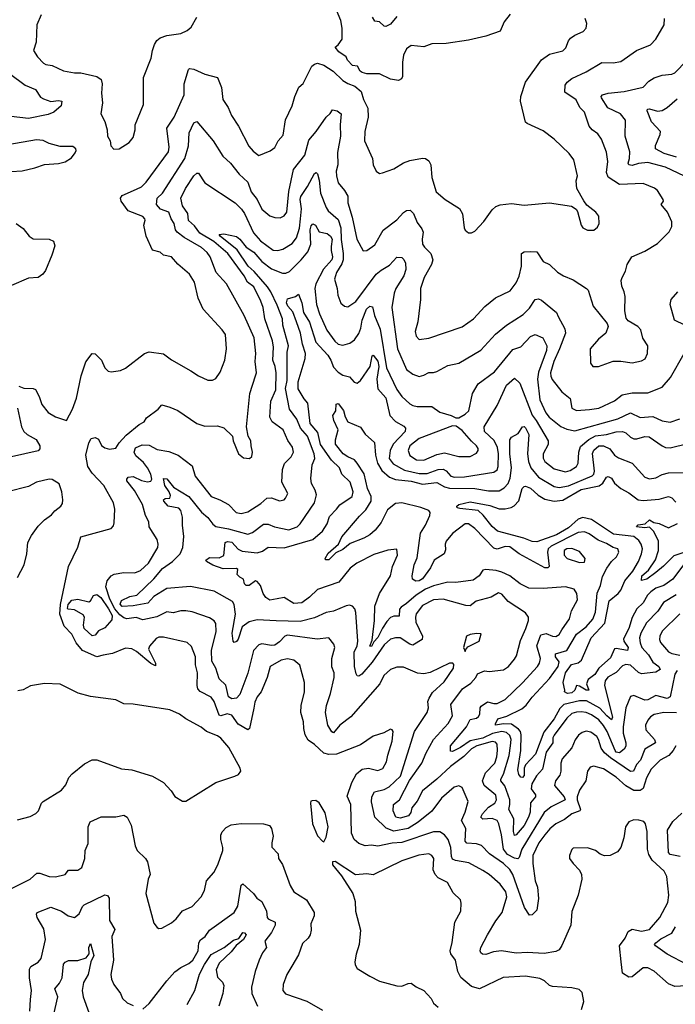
# Model space of a CAD drawing. Extents: x 1443846 to 1577407, y 839182 to 927291.
# Tile 40 of 256: x 1480310 to 1484437, y 850797 to 856998. Entities that reach past the tile are written whole.
import ezdxf

# ---------------------------------------------------------------- set-up
doc = ezdxf.new("R2010")
doc.units = 0

msp = doc.modelspace()

# ---------------------------------------------------------------- linework, layer by layer
at = {"layer": '0CON20XD'}
for points in [[(1483397.2, 857032.8), (1483359.4, 856985), (1483333.8, 856925), (1483245, 856894.4), (1483135, 856870), (1482995, 856848), (1482905, 856847.1), (1482855, 856827.8), (1482775, 856835.8), (1482745.5, 856814.5), (1482725.8, 856775), (1482719.1, 856730.9), (1482718.7, 856641.3), (1482713.8, 856625), (1482695, 856615.6), (1482643.4, 856623.4), (1482575, 856657.1), (1482495, 856658), (1482466, 856666), (1482452.5, 856675), (1482436.7, 856705), (1482405, 856710), (1482374.1, 856744.1), (1482366, 856765), (1482318.8, 856795), (1482296.7, 856825), (1482315, 856838.8), (1482339.2, 856875), (1482340, 856945), (1482332.3, 856992.3), (1482276.5, 857125)], [(1480305, 854690), (1480335, 854678), (1480395, 854676.5), (1480409.1, 854669.1), (1480433.3, 854625), (1480450, 854575), (1480488.8, 854525), (1480535, 854496.2), (1480605, 854473.3), (1480641.4, 854545), (1480667.9, 854615), (1480696.5, 854755), (1480726.8, 854843.2), (1480765, 854896.2), (1480785, 854893.3), (1480823.8, 854855), (1480846.2, 854805), (1480867.5, 854785), (1480885, 854780), (1480945, 854788.8), (1480975.7, 854804.3), (1481095, 854895.8), (1481125, 854905.7), (1481215, 854893.1), (1481265, 854855.7), (1481387.7, 854787.7), (1481436.2, 854755), (1481495, 854727.5), (1481522.7, 854727.3), (1481545, 854738.8), (1481572.4, 854777.6), (1481600.5, 854855), (1481610.9, 854925), (1481604.4, 855015), (1481585.3, 855045.3), (1481464.5, 855174.5), (1481434.2, 855244.2), (1481410, 855345), (1481378.9, 855395), (1481305, 855458.1), (1481264.5, 855504.5), (1481215, 855515.6), (1481193.1, 855533.1), (1481146.7, 855546.7), (1481105.5, 855635), (1481091.4, 855705), (1481100.6, 855735), (1481098.2, 855745), (1481085, 855757.9), (1480993.5, 855793.5), (1480948, 855855), (1480945.4, 855875), (1480955, 855890), (1481045, 855930.8), (1481077.3, 855945), (1481106, 855974), (1481246, 856165), (1481251.6, 856195), (1481236.8, 856315), (1481281.6, 856385), (1481346, 856525), (1481346.2, 856595), (1481372.5, 856685), (1481379.5, 856690.5), (1481405, 856686.9), (1481475, 856654.4), (1481555, 856634), (1481581.1, 856571.1), (1481589.4, 856495), (1481622.9, 856445), (1481643.3, 856395), (1481687.6, 856327.6), (1481752, 856202), (1481779.4, 856169.4), (1481815, 856142), (1481886.9, 856173.1), (1481915, 856193.1), (1481937.5, 856235), (1481968.5, 856271.5), (1481982.5, 856367.5), (1482025.4, 856455), (1482041.5, 856515), (1482066.2, 856573.8), (1482094.4, 856595.6), (1482148.1, 856705), (1482165, 856718.5), (1482185, 856724.5), (1482225, 856710.9), (1482284, 856675), (1482345, 856614.3), (1482375, 856595.8), (1482420.2, 856580.2), (1482458.6, 856545), (1482474.4, 856495), (1482501.8, 856441.8), (1482503.5, 856385), (1482481.8, 856295), (1482481.1, 856235), (1482530.6, 856125), (1482534.4, 856085), (1482553.8, 856045), (1482575, 856030), (1482593.6, 856033.6), (1482665, 856058), (1482725, 856096), (1482765, 856110.8), (1482845, 856126), (1482865, 856123.3), (1482885, 856110), (1482898, 856085), (1482904.4, 856005), (1482931.2, 855915), (1482988.8, 855865), (1483079.3, 855809.3), (1483097.1, 855775), (1483108.3, 855688.3), (1483115, 855672.5), (1483135, 855656.7), (1483155, 855656.7), (1483175, 855666.7), (1483232, 855728), (1483285, 855800.8), (1483308.3, 855821.7), (1483335, 855833.1), (1483405, 855840.8), (1483485, 855829.2), (1483645, 855844.4), (1483783.9, 855823.9), (1483812.5, 855805), (1483820.7, 855790.7), (1483843.8, 855705), (1483855, 855687.5), (1483885, 855673.3), (1483925, 855673.3), (1483948.3, 855691.7), (1483957.5, 855715), (1483955, 855760), (1483936.7, 855785), (1483880.5, 855830.5), (1483861.7, 855858.3), (1483818, 855935), (1483812.3, 855982.3), (1483821.4, 856015), (1483799.2, 856115), (1483768.8, 856155), (1483675.5, 856245.5), (1483605, 856299.2), (1483505, 856344.2), (1483495, 856353.8), (1483463.1, 856485), (1483464.4, 856515), (1483494.4, 856605), (1483594.7, 856745.3), (1483645, 856780), (1483728.9, 856801.1), (1483748.8, 856821.2), (1483765.4, 856864.6), (1483778.3, 856881.7), (1483805, 856900.8), (1483856.3, 856923.7), (1483875.8, 856945), (1483880, 856975), (1483869.2, 857005)], [(1480445, 857029.2), (1480418.2, 856965), (1480414.4, 856855.6), (1480396.2, 856805), (1480421.2, 856765), (1480458.8, 856725), (1480475, 856716), (1480515, 856710), (1480585.9, 856675.9), (1480655, 856664), (1480695, 856664.3), (1480795, 856640), (1480822.3, 856622.3), (1480829.2, 856595), (1480824.2, 856535), (1480830, 856475), (1480820, 856405), (1480846, 856356), (1480860, 856305), (1480861.9, 856265), (1480878.6, 856235), (1480884.2, 856204.2), (1480902.3, 856182.3)], [(1483794.3, 851684.3), (1483835, 851642.5), (1483846.2, 851615), (1483848.8, 851585), (1483825.6, 851485), (1483785, 851382.5), (1483778.9, 851295), (1483722.6, 851167.4), (1483705, 851140), (1483685, 851129.5), (1483611.9, 851118.1), (1483505, 851124), (1483435, 851119.4), (1483343.5, 851133.5), (1483292.6, 851127.4), (1483245, 851110.9), (1483223.8, 851113.8), (1483212.3, 851122.3), (1483207.8, 851135), (1483212.1, 851155), (1483254.4, 851235.6), (1483306.4, 851323.6), (1483347.9, 851375), (1483375.9, 851475), (1483370, 851505), (1483334.5, 851555), (1483265, 851615.5), (1483225, 851641.1), (1483138.2, 851688.2), (1483052.7, 851702.7), (1483035, 851711.8), (1483027.9, 851727.9), (1483024.7, 851785), (1483006.9, 851835), (1482985, 851865.6), (1482955, 851883.3), (1482915, 851883.8), (1482715, 851815.6), (1482655, 851811.6), (1482565, 851794), (1482525, 851799.6), (1482485, 851795.7), (1482445, 851810.6), (1482414.4, 851835), (1482398.8, 851875), (1482394.4, 852055), (1482371.4, 852108.6), (1482401.6, 852195), (1482430.2, 852249.8), (1482465, 852278.7), (1482505, 852285.3), (1482565, 852270.4), (1482595, 852282.7), (1482619.2, 852325), (1482626.5, 852366.5), (1482655.5, 852455.5), (1482660.8, 852515), (1482655, 852526.2), (1482645, 852530), (1482603, 852507), (1482535, 852486.9), (1482455, 852430.9), (1482305, 852372.7), (1482255, 852370), (1482225, 852380), (1482165, 852434.5), (1482125, 852460.8), (1482107.9, 852495), (1482098.2, 852535), (1482096.6, 852576.6), (1482079.5, 852635), (1482081.7, 852678.3), (1482102.2, 852765), (1482102.9, 852825), (1482074.2, 852934.2), (1482035, 852965.6), (1481995, 852973.1), (1481955, 852965.6), (1481885.7, 852925), (1481868.5, 852855), (1481829.2, 852765), (1481805.7, 852734.2), (1481789.9, 852700.1), (1481783.1, 852663.1), (1481756.4, 852535), (1481745, 852525.6), (1481685, 852562), (1481645, 852617.5), (1481615, 852625.7), (1481575, 852613.3), (1481565, 852618.5), (1481534.1, 852705), (1481515, 852732.5), (1481446.8, 852766.8), (1481430.9, 852785), (1481426.2, 852805), (1481428.4, 852885), (1481416.2, 852935), (1481417.3, 852985), (1481390.9, 853050.9), (1481363.3, 853075), (1481215, 853108.9), (1481185, 853108.5), (1481169.5, 853100.5), (1481126.6, 853053.4), (1481121.6, 853035), (1481165.7, 852945), (1481165, 852928.6), (1481135, 852944.3), (1481045, 853020.2), (1481015, 853035.3), (1480975, 853040), (1480893.2, 853006.8), (1480835.9, 852995.9), (1480795, 852985.6), (1480705.2, 853025.2), (1480664.4, 853074.4), (1480637.7, 853127.7), (1480589.2, 853179.2), (1480563.3, 853255), (1480567, 853315), (1480616.9, 853555), (1480675, 853676.2), (1480695, 853741.2), (1480885, 853793.8), (1480899.7, 853810.3), (1480905, 853830), (1480909.4, 853915), (1480899.5, 853955), (1480838.4, 854065), (1480765, 854142.5), (1480738.5, 854185), (1480725.9, 854255), (1480744.4, 854334.4), (1480759.7, 854360.3), (1480785, 854366), (1480805, 854356.2), (1480825, 854315.8), (1480845, 854301.1), (1480875, 854293.1), (1480915, 854300.6), (1480935.6, 854334.4), (1480979.3, 854380.8), (1481061.7, 854448.3), (1481093.8, 854465), (1481108.8, 854491.2), (1481182.5, 854545), (1481205, 854572.5), (1481255, 854558.8), (1481305, 854536), (1481424.5, 854454.5), (1481475, 854439.2), (1481555, 854440), (1481595, 854428.8), (1481648.8, 854375), (1481654, 854345), (1481686.7, 854265), (1481718.3, 854238.3), (1481755.9, 854234.1), (1481771.7, 854248.3), (1481776, 854275), (1481766, 854315), (1481765.7, 854345), (1481748.6, 854375), (1481737.5, 854435), (1481758.8, 854645), (1481794.3, 854754.3), (1481800, 854775), (1481791.2, 854845), (1481796.6, 854895), (1481785.5, 854994.5), (1481722.5, 855135), (1481612.2, 855335), (1481546.2, 855405), (1481509.3, 855505), (1481491, 855531), (1481455, 855563.2), (1481345, 855625.8), (1481300.8, 855660.8), (1481290.4, 855675), (1481281.5, 855715), (1481262.3, 855745), (1481248.8, 855785), (1481195.2, 855805.2), (1481170.3, 855835), (1481174.6, 855875), (1481208, 855905), (1481349.5, 856125), (1481373.4, 856203.4), (1481376.2, 856285), (1481405, 856348.8), (1481425, 856357.5), (1481528.5, 856235), (1481588.3, 856138.3), (1481636.7, 856095), (1481691.1, 856025), (1481745, 855975.7), (1481767.1, 855915), (1481804.5, 855865), (1481834.4, 855805), (1481885, 855763.1), (1481915, 855751.8), (1481948.7, 855751.3), (1481975, 855762.5), (1481991.1, 855785), (1482003.9, 855916.1), (1482034.5, 856055), (1482105, 856144.5), (1482130.9, 856239.1), (1482175.3, 856294.7), (1482238.1, 856385), (1482263.6, 856406.4), (1482279.1, 856430.9), (1482309.2, 856425), (1482334.4, 856405), (1482326.3, 856335), (1482329.8, 856265), (1482311.5, 856161.5), (1482311.8, 856085), (1482302.1, 856045), (1482303.8, 856015), (1482315, 855970), (1482355, 855921.4), (1482375, 855886.2), (1482375.4, 855845), (1482403.2, 855755), (1482431.5, 855615), (1482471.9, 855541.9), (1482495, 855544.2), (1482545, 855579.4), (1482597.5, 855672.5), (1482685, 855737.8), (1482725, 855783.5), (1482745, 855797.3), (1482768.2, 855798.2), (1482788.2, 855778.2), (1482811.7, 855721.7), (1482841.7, 855681.7), (1482849.1, 855660.9), (1482842.7, 855615), (1482846.4, 855585), (1482857.8, 855565), (1482898.1, 855525), (1482911.1, 855485), (1482903, 855457), (1482855.4, 855374.6), (1482833.3, 855305), (1482833.1, 855235), (1482816.7, 855095), (1482799.6, 855035), (1482806.5, 855005), (1482825, 854984.5), (1482885, 854991.8), (1483095, 855064.4), (1483166, 855114), (1483237.3, 855192.7), (1483305, 855247.1), (1483398.5, 855291.5), (1483435, 855342), (1483455, 855383.8), (1483469.2, 855445), (1483468, 855525), (1483485, 855536), (1483525, 855538.8), (1483565.7, 855535.7), (1483605, 855475.8), (1483645, 855456.9), (1483695, 855408.6), (1483733.8, 855385), (1483795, 855359.4), (1483878.8, 855305), (1483888.8, 855295), (1483920.5, 855195), (1484008.8, 855085), (1484014, 855065), (1483999.4, 855025), (1483953.1, 854986.9), (1483902, 854925), (1483904.2, 854834.2), (1483917.5, 854815), (1483954.2, 854814.2), (1484045, 854846.9), (1484095, 854848.1), (1484165, 854838.1), (1484225, 854848.9), (1484247, 854863), (1484261.9, 854895), (1484264.2, 854944.2), (1484232.1, 854992.1), (1484220, 855045), (1484201.2, 855065), (1484141.2, 855101.2), (1484128.3, 855118.3), (1484120, 855165), (1484120.8, 855255), (1484116, 855285), (1484100.9, 855320.9), (1484096.7, 855355), (1484102.5, 855375), (1484123.3, 855415), (1484134.6, 855455.4), (1484164.4, 855505.6), (1484245, 855539.4), (1484325, 855588.6), (1484398, 855662), (1484415.7, 855695), (1484415.7, 855725), (1484387, 855787), (1484347.5, 855835), (1484363.3, 855855), (1484361.2, 855865), (1484325, 855922), (1484306.7, 855936.7), (1484235, 855966.7), (1484085, 855960.6), (1484015, 856005.6), (1484003.8, 856035), (1484012.3, 856105), (1484003.9, 856163.9), (1483971.5, 856245), (1483949.5, 856279.5), (1483914.4, 856305), (1483895, 856328.1), (1483865.6, 856415), (1483835.5, 856445.5), (1483814, 856494), (1483742.3, 856542.3), (1483743.1, 856585), (1483756.5, 856605), (1483785, 856627.9), (1483875, 856669.2), (1483975, 856727.5), (1484045, 856725.6), (1484095, 856735.6), (1484193.8, 856803.8), (1484281.1, 856838.9), (1484315.4, 856874.6), (1484367.8, 856965), (1484370, 857005)], [(1480902.3, 856182.3), (1480935, 856184), (1480998.8, 856225), (1481024.1, 856255.9), (1481036, 856305), (1481036.2, 856335), (1481088.8, 856465), (1481090, 856635), (1481138, 856755), (1481145.7, 856805), (1481158.7, 856841.3), (1481173.6, 856866.4), (1481195, 856884.2), (1481235, 856898.6), (1481325, 856910.8), (1481365, 856930), (1481388.7, 856951.3), (1481425, 857013.3)], [(1482685, 857018.5), (1482645, 856970.5), (1482615, 856955.7), (1482605, 856957.5), (1482575, 856984.3), (1482545, 856988.8), (1482531.5, 857015)], [(1484495, 856012), (1484375, 856069.6), (1484265, 856098.6), (1484205, 856091.6), (1484165, 856080), (1484144.5, 856084.5), (1484140.6, 856095), (1484149.2, 856125), (1484151.3, 856165), (1484121.1, 856265), (1484123.8, 856365), (1484092.2, 856405), (1484012.7, 856442.7), (1483973.5, 856505), (1483971.1, 856515), (1483978, 856525), (1484014.6, 856535.4), (1484115, 856546.5), (1484235, 856573.3), (1484269.8, 856610.2), (1484305, 856632.2), (1484355, 856649.5), (1484415, 856655.5), (1484435, 856664.4), (1484509.5, 856740.5)], [(1480245, 856660), (1480345, 856586.5), (1480409.2, 856559.2), (1480440.7, 856510.8), (1480459.6, 856499.6), (1480505, 856482.7), (1480555, 856488.8), (1480575.6, 856485), (1480570, 856455), (1480525, 856416.8), (1480488.6, 856401.3), (1480365, 856376.5), (1480255, 856388.2)], [(1484445, 856131.8), (1484367.9, 856155), (1484313.3, 856185), (1484311.5, 856205), (1484341.9, 856275), (1484343.1, 856295), (1484288.3, 856355), (1484260, 856425), (1484262.5, 856435), (1484275, 856437.7), (1484325, 856422.6), (1484355, 856427.2), (1484386.5, 856445), (1484449.5, 856500.5)], [(1480255, 856042.5), (1480325, 856045.7), (1480405.7, 856064.3), (1480465, 856086.7), (1480555, 856093.3), (1480595, 856102.5), (1480635, 856127.5), (1480659.5, 856160.5), (1480666.2, 856175), (1480663.3, 856185), (1480645, 856198.8), (1480565, 856198.8), (1480495, 856217.5), (1480456.8, 856236.8), (1480415, 856241.4), (1480235, 856210)], [(1481997.2, 854347.2), (1481969.1, 854415), (1481898.8, 854465), (1481885.2, 854495), (1481889.8, 854595), (1481923.2, 854666.8), (1481924.8, 854775), (1481918.4, 854815), (1481902.4, 854855), (1481907.6, 854935), (1481901.6, 854975), (1481853.8, 855115), (1481842.1, 855185), (1481827.1, 855225), (1481783.4, 855315), (1481744.7, 855345), (1481722.1, 855385), (1481619.8, 855525), (1481531.8, 855601.8), (1481444.7, 855654.7), (1481410.8, 855700.8), (1481372.9, 855732.9), (1481368.3, 855778.3), (1481335, 855826.7), (1481324.7, 855875), (1481354.5, 855935.5), (1481406.5, 856015), (1481425, 856031.9), (1481435, 856032.5), (1481475, 855971.1), (1481665.2, 855845.2), (1481705.9, 855805), (1481725, 855778.5), (1481781.1, 855655), (1481825, 855604.6), (1481905, 855546.2), (1481935, 855544.6), (1481967.1, 855552.9), (1482025, 855589.6), (1482052.9, 855625), (1482070.7, 855685), (1482077.1, 855745), (1482082.9, 855807.1), (1482075.8, 855865), (1482079.1, 855885), (1482121.8, 855948.2), (1482165, 856028.8), (1482175.9, 856035.9), (1482185, 856027.5), (1482195, 855986.7), (1482202.6, 855905), (1482238.9, 855815), (1482252.7, 855795), (1482315, 855740), (1482332.4, 855687.6), (1482334.1, 855614.1), (1482346.7, 855526.7), (1482345.2, 855485), (1482338.5, 855461.5), (1482303.2, 855405), (1482292.6, 855365), (1482308.8, 855305), (1482312.4, 855262.4), (1482332.5, 855212.5), (1482353.7, 855193.7), (1482375, 855190.6), (1482425, 855223.3), (1482553.4, 855395), (1482585, 855421.6), (1482638.1, 855451.9), (1482685, 855503.3), (1482715, 855500.8), (1482728, 855488), (1482738.8, 855465), (1482740, 855425), (1482728.8, 855385), (1482677.8, 855305), (1482666.4, 855276.4), (1482652.5, 855185), (1482688.2, 854925), (1482745, 854795.6), (1482785, 854765.7), (1482825, 854752), (1482855, 854759.4), (1482885, 854775.6), (1482915, 854775.6), (1482935, 854782.5), (1483005, 854820), (1483075, 854835.6), (1483213.4, 854916.6), (1483305, 855018.1), (1483374.2, 855075), (1483479.1, 855140.9), (1483519, 855181), (1483555, 855235.5), (1483575, 855239.4), (1483595, 855231.5), (1483688.8, 855155), (1483700.5, 855129.5), (1483740.7, 855050.7), (1483745.5, 855025), (1483709.1, 854925), (1483671.6, 854845), (1483652, 854775), (1483652.9, 854752.9), (1483661.5, 854731.5), (1483721.9, 854655), (1483775, 854612.5), (1483785, 854550.8), (1483815, 854537.9), (1483897.6, 854542.4), (1483955, 854552.5), (1484055, 854597.5), (1484103.4, 854636.6), (1484165, 854648.6), (1484265, 854648.8), (1484355, 854683.1), (1484407.5, 854745), (1484493.3, 854896.7)], [(1480287.5, 855715), (1480332.5, 855682.5), (1480370, 855635), (1480395, 855617.1), (1480495.7, 855615.7), (1480523.6, 855603.6), (1480530, 855575), (1480512.5, 855515), (1480471.7, 855418.3), (1480456.2, 855395), (1480425, 855374), (1480365, 855370), (1480257.5, 855325)], [(1484445, 852634), (1484365, 852634.6), (1484305, 852622.3), (1484281.8, 852608.2), (1484263.8, 852586.2), (1484250, 852555), (1484250.8, 852525), (1484305.4, 852465), (1484311.9, 852445), (1484244.8, 852405.2), (1484217.2, 852335), (1484193.2, 852306.8), (1484173.4, 852266.6), (1484155, 852262.7), (1484028.9, 852348.9), (1483991.7, 852381.7), (1483970.2, 852410.2), (1483954.6, 852465), (1483942.7, 852485), (1483905, 852512.3), (1483875, 852517.9), (1483850.5, 852509.5), (1483828.1, 852491.9), (1483807, 852463), (1483785, 852413.1), (1483725, 852342.9), (1483716.1, 852315), (1483716.3, 852265), (1483709.6, 852240.4), (1483683.8, 852205), (1483677.3, 852175), (1483738.4, 852105), (1483743.8, 852085), (1483655, 852040), (1483611.8, 852005), (1483471, 851775), (1483455, 851721.5), (1483445, 851713.4), (1483425, 851717), (1483381.7, 851741.7), (1483354.8, 851775), (1483343.8, 851863.8), (1483325.9, 851935), (1483315, 851954.5), (1483285, 851967.6), (1483225, 851962.9), (1483213.3, 851975), (1483223.3, 851996.7), (1483261.6, 852038.4), (1483300, 852065), (1483312.4, 852085), (1483306.6, 852115), (1483234.6, 852175), (1483222.8, 852205), (1483243.2, 852255), (1483300.5, 852315), (1483314.3, 852355), (1483318.8, 852395), (1483315.2, 852435.2), (1483305, 852447.3), (1483285, 852453.4), (1483188.2, 852425), (1483155, 852407.2), (1483105, 852358.3), (1483021.8, 852295), (1482936.8, 852215), (1482845, 852141.2), (1482812.5, 852077.5), (1482779.2, 852035), (1482772.3, 852005), (1482758.4, 851985), (1482705, 851969.8), (1482677, 851977), (1482660.5, 852015), (1482662.9, 852055), (1482701.8, 852085), (1482763, 852207), (1482841.4, 852315), (1482868.7, 852381.3), (1482914.3, 852465.8), (1483007.9, 852565), (1483033.6, 852613.6), (1483024.6, 852685), (1483098.2, 852785), (1483149.4, 852820.6), (1483180.5, 852855), (1483191.6, 852878.4), (1483235, 852897.3), (1483265, 852893.5), (1483355, 852903.6), (1483386.9, 852925), (1483425, 852970), (1483437.3, 852992.7), (1483462.3, 853087.7), (1483497.1, 853165), (1483512.9, 853215), (1483512, 853235), (1483495, 853262), (1483384.7, 853334.7), (1483345, 853381.1), (1483325, 853389.1), (1483277.8, 853362.2), (1483184, 853336), (1483145, 853306.2), (1483118.6, 853308.6), (1482975, 853348.8), (1482915, 853345.2), (1482845, 853308.8), (1482806.6, 853256.6), (1482801.1, 853235), (1482803, 853205), (1482846.2, 853115), (1482843.1, 853095), (1482785, 853058.9), (1482765.8, 853065), (1482704.7, 853104.7), (1482675, 853106.1), (1482645, 853096.1), (1482605, 853062), (1482527.7, 852952.3), (1482463.1, 852876.9), (1482445, 852864.6), (1482435, 852866.9), (1482427.6, 852877.6), (1482418.3, 852925), (1482415.6, 853014.4), (1482434.7, 853055), (1482437.5, 853085), (1482425.8, 853265.8), (1482418.8, 853288.8), (1482405, 853305.8), (1482385, 853311.5), (1482365, 853307.9), (1482285, 853273.8), (1482238.8, 853265), (1482165, 853231.1), (1482075, 853208.5), (1481925, 853212.7), (1481805, 853219.6), (1481755, 853206.5), (1481710.8, 853175), (1481685, 853096.7), (1481675, 853082.5), (1481660, 853075), (1481653.6, 853083.6), (1481646.9, 853135), (1481667.9, 853255), (1481659.6, 853315), (1481649.5, 853335), (1481535, 853398.9), (1481385, 853427.9), (1481235, 853416.2), (1481155, 853366), (1481117.1, 853322.9), (1481025, 853306.8), (1480955, 853303.6), (1480943, 853317), (1480950.1, 853339.9), (1481003.8, 853366.2), (1481048.2, 853375), (1481155, 853477.3), (1481208.7, 853541.3), (1481270.7, 853585), (1481319.4, 853635), (1481336, 853675), (1481344.1, 853744.1), (1481334.6, 853815), (1481335.5, 853864.5), (1481325, 853907.5), (1481311.7, 853921.7), (1481245, 853934.2), (1481216.2, 853965), (1481214.8, 853975.2), (1481225, 853983.6), (1481254.6, 853985.4), (1481258.4, 854001.6), (1481251.2, 854025), (1481224, 854065), (1481215, 854108.6), (1481235, 854106.5), (1481277.9, 854055), (1481375, 853995.3), (1481455, 853896.5), (1481493.7, 853863.7), (1481525, 853822), (1481545, 853807.3), (1481625, 853792.7), (1481745, 853757.8), (1481775, 853768.5), (1481845, 853821.2), (1481875, 853820.4), (1481913.8, 853805), (1482005, 853786.2), (1482055.6, 853805), (1482075.7, 853824.3), (1482164.7, 853955), (1482178.5, 854005), (1482170.4, 854035), (1482147.8, 854077.8), (1482141.7, 854108.3), (1482151.8, 854195), (1482166.9, 854235), (1482163.6, 854265), (1482121.8, 854375), (1482076.7, 854425), (1482055, 854482.5), (1482009.3, 854545), (1481983.6, 854675), (1481992.7, 854725), (1481994.2, 854905), (1482002, 854945), (1481966.6, 855075), (1481963.2, 855115), (1481930.8, 855200.8), (1481891.3, 855285), (1481870.7, 855315), (1481785, 855413.2), (1481747.3, 855445), (1481678.1, 855548.1), (1481570.9, 855635), (1481565.8, 855645), (1481595, 855649.2), (1481675, 855632.7), (1481696.4, 855615), (1481735, 855565.5), (1481784.1, 855535), (1481835, 855475.3), (1481895, 855429.7), (1481965, 855401.6), (1481985, 855401.8), (1482007.6, 855412.4), (1482082.5, 855485), (1482124.7, 855535.3), (1482141.6, 855585), (1482139.4, 855675), (1482145, 855699.2), (1482155, 855712.7), (1482171.5, 855705), (1482195, 855661.5), (1482245, 855651.1), (1482267.3, 855635), (1482276.1, 855615), (1482270.7, 855570.7), (1482269.8, 855545), (1482279, 855505), (1482275.7, 855485), (1482222.2, 855427.8), (1482174.8, 855335), (1482168.2, 855305), (1482177.7, 855205), (1482197.1, 855145), (1482242.8, 855042.8), (1482293.4, 854973.4), (1482315, 854954.5), (1482345, 854947.9), (1482388.1, 854961.9), (1482417.9, 854982.1), (1482445, 855021.4), (1482458.4, 855055), (1482465.8, 855105), (1482492.7, 855175), (1482515, 855193.5), (1482530.4, 855190.4), (1482544.3, 855134.3), (1482579.1, 855049.1), (1482619.2, 854805), (1482685, 854669.1), (1482714.5, 854624.5), (1482765, 854578.5), (1482785, 854567.7), (1482812.1, 854562.1), (1482905, 854563.1), (1482955, 854526), (1483025.8, 854505.8), (1483055, 854490), (1483075, 854491.2), (1483115, 854512.9), (1483137.5, 854535), (1483160.9, 854645), (1483195.4, 854704.6), (1483298.8, 854781.2), (1483415, 854921.2), (1483465, 854938.8), (1483525, 855003.6), (1483555, 855016.5), (1483603.1, 854995), (1483629.2, 854945), (1483626, 854915), (1483575, 854778.1), (1483569.8, 854735), (1483585, 854604), (1483621.7, 854521.7), (1483642.1, 854495), (1483715.7, 854435.7), (1483755, 854418.4), (1483805, 854408.2), (1484075.7, 854485), (1484155, 854523.1), (1484215, 854492.5), (1484295, 854499.6), (1484355, 854471.2), (1484405, 854462.5), (1484465, 854483.5)], [(1484449.7, 852900.3), (1484433.2, 852876.8), (1484405, 852733.8), (1484385, 852723.8), (1484315, 852741.6), (1484265, 852715.3), (1484245, 852712.6), (1484175, 852741.8), (1484155, 852735.8), (1484125.7, 852664.3), (1484109.5, 852545), (1484108.8, 852505), (1484126.1, 852445), (1484125, 852423.3), (1484116.2, 852403.8), (1484085, 852381.8), (1484065, 852384.8), (1484058, 852395), (1484008.1, 852515), (1483985, 852553.3), (1483955, 852588), (1483910.3, 852620.3), (1483875, 852634.8), (1483845, 852639.1), (1483815, 852638), (1483785, 852628.6), (1483755, 852600.4), (1483675, 852491.5), (1483667.1, 852475), (1483665.3, 852445), (1483623.6, 852385), (1483601.9, 852278.1), (1483562.9, 852237.1), (1483533.2, 852185), (1483530.4, 852155), (1483556.5, 852116.5), (1483557.9, 852105), (1483525, 852065.7), (1483522.4, 852007.6), (1483513.8, 851976.2), (1483485, 851924.2), (1483435, 851864.5), (1483425, 851860), (1483417.8, 851885), (1483421.1, 851965), (1483389.3, 852025), (1483396.2, 852055), (1483394.8, 852085), (1483363.1, 852173.1), (1483339.3, 852205), (1483338.7, 852215), (1483355, 852247.1), (1483391.9, 852365), (1483399.3, 852425), (1483402.8, 852465), (1483395, 852490.3), (1483375, 852508.6), (1483345, 852515.1), (1483286.8, 852503.2), (1483225, 852472.6), (1483145, 852455.9), (1483085, 852414.3), (1483035, 852389.8), (1483021.3, 852391.3), (1483021.9, 852425), (1483122.9, 852545), (1483145, 852590), (1483185, 852598.5), (1483199.1, 852610.9), (1483206.2, 852625), (1483209.1, 852665), (1483215.9, 852674.1), (1483255, 852702.7), (1483295, 852691.3), (1483315, 852692.2), (1483365, 852717.3), (1483475, 852822.5), (1483570, 852925), (1483582.7, 852945), (1483589.3, 852975), (1483564.7, 853055), (1483589.6, 853125), (1483625, 853132.3), (1483665, 853115.4), (1483685, 853113.8), (1483705, 853126.5), (1483723.8, 853156.2), (1483770, 853225), (1483783.3, 853275), (1483822.2, 853345), (1483817.5, 853385), (1483801.1, 853411.1), (1483745, 853426.2), (1483605, 853415.3), (1483515, 853418.5), (1483460.6, 853445), (1483395, 853495.4), (1483345, 853518), (1483308.5, 853528.5), (1483244.6, 853535.4), (1483225, 853530.8), (1483203.1, 853495), (1483165, 853468.5), (1483055, 853454.7), (1483004.8, 853455.2), (1482915, 853432.9), (1482865, 853411), (1482804.8, 853375), (1482745, 853320.5), (1482710.7, 853299.3), (1482700.8, 853285), (1482698.2, 853241.8), (1482665, 853241.3), (1482645, 853234.2), (1482621.1, 853208.9), (1482594.4, 853165.6), (1482565, 853107.6), (1482539.6, 853080.4), (1482525, 853051.5), (1482515, 853053.8), (1482529.2, 853090.8), (1482543.5, 853215), (1482545.3, 853305), (1482574.1, 853385), (1482644.1, 853495.9), (1482656.8, 853555), (1482688.9, 853625), (1482684, 853664), (1482627, 853657), (1482540.1, 853629.9), (1482431.2, 853575), (1482390.6, 853545), (1482318.6, 853455), (1482185, 853408.9), (1482135, 853361.2), (1482085, 853325.6), (1482035, 853320.6), (1481975, 853359.4), (1481930.3, 853350.3), (1481885, 853342.7), (1481858.5, 853358.5), (1481843.5, 853383.5), (1481826.1, 853435), (1481805, 853460.8), (1481795, 853463.8), (1481755, 853434.2), (1481734.7, 853434.7), (1481725.4, 853445), (1481718.8, 853475), (1481696.4, 853486.4), (1481679.2, 853505), (1481682, 853535), (1481675, 853542), (1481590.1, 853540.1), (1481525, 853563.7), (1481486.7, 853585), (1481482.2, 853595), (1481505, 853611.6), (1481565, 853608.2), (1481595, 853624.4), (1481603.1, 853705), (1481617, 853713), (1481645, 853708.8), (1481685, 853663.1), (1481710.4, 853650.4), (1481805, 853640.8), (1481839, 853651), (1481875, 853676.4), (1481975, 853672.9), (1482155, 853725.3), (1482215, 853776.9), (1482245, 853824.2), (1482261.1, 853868.9), (1482305, 853915.7), (1482325, 853943.1), (1482401.9, 853995), (1482408.8, 854025), (1482389.6, 854085), (1482337.8, 854135), (1482323.8, 854175), (1482273.4, 854223.3), (1482202.6, 854322.6), (1482187.6, 854397.6), (1482138, 854455), (1482123, 854583), (1482100.3, 854610.3), (1482063.9, 854673.9), (1482063.2, 854716.8), (1482106.9, 854865), (1482110, 854895), (1482089.3, 854955), (1482078.2, 855025), (1482052.8, 855095), (1482028.6, 855158.6), (1481996.8, 855195), (1481988.9, 855215), (1481995, 855240), (1482046.7, 855255), (1482065, 855270), (1482085.9, 855215.9), (1482097.2, 855155), (1482133.6, 855093.6), (1482175, 854966.4), (1482250.1, 854885), (1482268.4, 854855), (1482285, 854809.4), (1482315, 854778.2), (1482345, 854758.9), (1482385, 854748.1), (1482414.7, 854714.7), (1482435, 854710), (1482455, 854725.6), (1482516, 854814), (1482527.9, 854882.1), (1482535, 854885.6), (1482565, 854846.7), (1482570.4, 854815), (1482557.6, 854735), (1482565, 854673.8), (1482615.8, 854615.8), (1482639.2, 854505), (1482675, 854468.5), (1482728.4, 854438.4), (1482739.4, 854425), (1482736.2, 854405), (1482660, 854325), (1482642.1, 854285), (1482634.7, 854235), (1482660.4, 854200.4), (1482731.5, 854161.5), (1482825, 854139.8), (1482875, 854140.2), (1482945, 854165.6), (1482975, 854167.3), (1482995, 854156.9), (1483024.2, 854124.2), (1483047.9, 854117.9), (1483109.9, 854120.1), (1483295, 854149.2), (1483315, 854163.1), (1483321.3, 854185), (1483324, 854265), (1483317.6, 854305), (1483297.3, 854347.3), (1483236.2, 854405), (1483234.6, 854434.6), (1483315, 854568), (1483375, 854695.5), (1483425, 854740), (1483459.4, 854709.4), (1483535, 854506.9), (1483561.5, 854475), (1483636, 854345), (1483636.8, 854323.2), (1483605.9, 854265), (1483606.3, 854236.3), (1483615, 854215.6), (1483675, 854169.3), (1483745, 854151.5), (1483775, 854159.1), (1483815.9, 854184.1), (1483826.2, 854205), (1483829.7, 854275), (1483840.6, 854309.4), (1483893.5, 854355), (1483935, 854376.5), (1484005, 854385.5), (1484065, 854402.2), (1484105, 854404.8), (1484126.7, 854396.7), (1484155, 854369.1), (1484175, 854358.8), (1484195, 854358.7), (1484245, 854374.1), (1484271.7, 854371.7), (1484355, 854313.8), (1484375, 854304.6), (1484405, 854301.5), (1484635, 854359.1)], [(1484498, 855075), (1484431.9, 855105), (1484404.5, 855205), (1484411.9, 855235), (1484452.1, 855285)], [(1484443.2, 853376.8), (1484362.7, 853327.3), (1484327.7, 853272.3), (1484255, 853198.8), (1484220, 853135), (1484211.6, 853105), (1484215.3, 853074.7), (1484227.3, 853045), (1484268.1, 852998.1), (1484295, 852951.5), (1484333.6, 852925), (1484341.8, 852905), (1484315, 852890), (1484225, 852878), (1484205, 852886.7), (1484155, 852933.3), (1484125, 852938.4), (1484105, 852929.2), (1484065, 852888), (1484013, 852857), (1483994.6, 852835), (1483990.4, 852805), (1484042.4, 852605), (1484035, 852589.6), (1484006.8, 852615), (1483962.2, 852662.2), (1483879.1, 852709.1), (1483835, 852709.6), (1483735.1, 852684.9), (1483710.2, 852659.8), (1483675, 852595.4), (1483609.3, 852510.7), (1483557.1, 852372.9), (1483494.7, 852305), (1483486.6, 852285), (1483485, 852238.8), (1483475, 852226.2), (1483465, 852228), (1483452.1, 852245), (1483446.5, 852275), (1483465.2, 852395), (1483467.8, 852495), (1483463.5, 852515), (1483450.6, 852530.6), (1483405, 852561.4), (1483355, 852563.9), (1483304.7, 852554.7), (1483304.3, 852564.3), (1483320, 852595), (1483377, 852613), (1483471.9, 852658.1), (1483497.9, 852682.1), (1483535, 852731.2), (1483645, 852849.6), (1483700.2, 852925), (1483705.7, 852955), (1483683.7, 852985), (1483682.9, 853005), (1483754, 853026), (1483815, 853129.3), (1483875, 853173.9), (1483917.8, 853222.2), (1483934, 853266), (1483945, 853386.2), (1483965.4, 853435), (1483978.5, 853491.5), (1484005.5, 853545), (1484034.7, 853585.3), (1484067.8, 853615), (1484081.5, 853645), (1484075, 853665.6), (1484045, 853673.8), (1484005, 853699), (1483951.3, 853721.3), (1483895, 853760.8), (1483865, 853772.9), (1483825, 853768.3), (1483656.4, 853683.6), (1483637.6, 853665), (1483631.7, 853645), (1483643.1, 853555), (1483634.5, 853545.5), (1483615, 853546.2), (1483453.2, 853633.3), (1483395, 853678.2), (1483365, 853679.6), (1483315, 853662.7), (1483295, 853669.5), (1483175, 853793.9), (1483135, 853822.7), (1483115, 853823.6), (1483035, 853761.8), (1482994.6, 853715), (1482987.5, 853695), (1482989.6, 853660.4), (1482982.9, 853635), (1482919.6, 853595), (1482895, 853545.6), (1482845, 853476), (1482825, 853465.3), (1482803.1, 853463.1), (1482783.1, 853475), (1482780, 853495), (1482793.5, 853565), (1482811.9, 853608.1), (1482833.9, 853765), (1482863.8, 853815), (1482892.6, 853875), (1482893.9, 853895), (1482885, 853908.2), (1482836, 853926), (1482715, 853954.5), (1482675, 853951.9), (1482625, 853911.5), (1482585, 853832.7), (1482546.7, 853783.3), (1482515, 853754.7), (1482477, 853733), (1482391, 853699), (1482345, 853660.8), (1482299.2, 853640.8), (1482255, 853597.1), (1482235.9, 853595.9), (1482233.3, 853605), (1482252.2, 853637.8), (1482316.7, 853695), (1482338.7, 853741.3), (1482448.1, 853871.9), (1482489, 853911), (1482521.6, 853965), (1482521.8, 853995), (1482499, 854045), (1482478.5, 854138.5), (1482434.8, 854204.8), (1482417.1, 854227.1), (1482374.5, 854245), (1482346.7, 854265), (1482298.8, 854325), (1482297.3, 854352.7), (1482314.2, 854415), (1482286.9, 854475), (1482280.8, 854505), (1482299.2, 854535), (1482302.3, 854577.7), (1482315, 854580.5), (1482347.7, 854537.7), (1482357.9, 854497.9), (1482375.7, 854465.7), (1482455, 854432.5), (1482485, 854388.8), (1482544.2, 854335), (1482549.6, 854255), (1482563, 854205), (1482588.6, 854158.6), (1482636.9, 854116.9), (1482675, 854101.5), (1482775, 854091.3), (1482845, 854073.9), (1482935, 854083.9), (1482985, 854056.8), (1483015, 854048.3), (1483175.2, 854044.8), (1483260.4, 854030.4), (1483328, 854032), (1483360.5, 854049.5), (1483385, 854076.5), (1483398.2, 854111.8), (1483406.9, 854175), (1483395.9, 854265), (1483395, 854353.3), (1483405, 854368), (1483446.9, 854393.1), (1483475, 854434.2), (1483485, 854435.8), (1483495, 854428.1), (1483515.9, 854385), (1483505.7, 854265), (1483511.9, 854215), (1483528.1, 854175), (1483576.7, 854116.7), (1483675, 854057.5), (1483705, 854052.3), (1483765, 854061.7), (1483914.1, 854125.9), (1483924, 854136), (1483929, 854155), (1483915, 854266), (1483925, 854287.5), (1483955, 854313.5), (1483985, 854314.2), (1484025.8, 854295.8), (1484055, 854256.7), (1484078.6, 854238.6), (1484165.5, 854205.5), (1484245, 854117.5), (1484275, 854107.5), (1484315, 854113.1), (1484355, 854133.8), (1484394.5, 854144.5), (1484575, 854147.5)], [(1480295, 854552.5), (1480320.7, 854435), (1480335.4, 854405), (1480357.5, 854385), (1480414.4, 854355), (1480436.1, 854315), (1480436.2, 854295), (1480425, 854283.2), (1480257.5, 854245)], [(1482855, 854224.2), (1482935, 854259.2), (1482985, 854270), (1483075, 854247.8), (1483145, 854247.5), (1483185, 854268.6), (1483196.2, 854285), (1483196.7, 854296.7), (1483186.5, 854315), (1483153.2, 854343.2), (1483095, 854410.6), (1483057.7, 854437.7), (1483035, 854441.2), (1482825, 854360), (1482766, 854315), (1482754.6, 854285), (1482765, 854254.5), (1482806.8, 854226.8), (1482855, 854224.2)], [(1484440, 852425), (1484424.5, 852395.5), (1484396.4, 852363.6), (1484341.8, 852335), (1484285, 852278.5), (1484255, 852222.9), (1484233.8, 852156.2), (1484216.9, 852143.1), (1484175, 852144.2), (1484125, 852173.6), (1484065, 852227.6), (1483985, 852281.1), (1483925, 852297.3), (1483900.2, 852289.8), (1483884.3, 852265), (1483873.5, 852205), (1483833.4, 852146.6), (1483819, 852105), (1483819.6, 852085), (1483839.5, 852025), (1483835.7, 852015), (1483785, 851996.2), (1483738.8, 851961.2), (1483685, 851933.1), (1483647.7, 851902.3), (1483615, 851864.7), (1483578.2, 851815), (1483540.7, 851735), (1483539.5, 851685), (1483555.8, 851575.8), (1483570, 851535), (1483576.9, 851463.1), (1483565, 851390), (1483535, 851360), (1483518.3, 851358.3), (1483487.5, 851407.5), (1483413.3, 851615), (1483395, 851647.1), (1483355, 851684.7), (1483267.1, 851745), (1483217.6, 851797.6), (1483185, 851808.2), (1483125, 851812.5), (1483115, 851824.3), (1483118.6, 851905), (1483091.8, 851955), (1483115, 852008), (1483133.5, 852075), (1483095, 852163.8), (1483075, 852172.9), (1483044, 852165), (1482964.7, 852095.3), (1482905, 852013.5), (1482818.2, 851945), (1482754.5, 851905), (1482665, 851887.4), (1482617.3, 851907.3), (1482545.3, 851975.3), (1482525, 852072.5), (1482526.1, 852103.9), (1482543.6, 852136.4), (1482605, 852149.7), (1482635, 852166.4), (1482707.1, 852235), (1482794.7, 852515), (1482874.6, 852635), (1482883.1, 852665), (1482879.7, 852705), (1482886.7, 852725), (1482909.3, 852760.8), (1482982.6, 852827.4), (1483040, 852915), (1483043, 852937), (1483036.4, 852946.4), (1483015, 852946.2), (1482894, 852886), (1482855, 852878.4), (1482815, 852883.3), (1482725, 852919.6), (1482685, 852920.6), (1482645, 852906.9), (1482602.9, 852867.1), (1482576, 852815), (1482395, 852608.5), (1482325, 852555.6), (1482285, 852508), (1482275, 852514.2), (1482249.4, 852555), (1482234.6, 852634.6), (1482240.9, 852679.1), (1482266.8, 852755), (1482288.9, 852855), (1482290, 852885), (1482275, 852922.5), (1482274.4, 852945), (1482275.8, 852975), (1482294.4, 853045), (1482287.1, 853065), (1482255.4, 853105.4), (1482182.2, 853097.8), (1481995, 853122.2), (1481979.1, 853115), (1481945, 853079.6), (1481915, 853059.4), (1481895, 853056.5), (1481835, 853067.7), (1481815, 853060.4), (1481781.4, 853025), (1481746.8, 852883.2), (1481695, 852749.2), (1481675, 852725.7), (1481645, 852720.6), (1481623.5, 852733.5), (1481607.7, 852807.7), (1481565, 852848.1), (1481544.2, 852914.2), (1481518.3, 852958.3), (1481518.1, 853025), (1481546.2, 853145), (1481545.3, 853195), (1481535, 853211.4), (1481505, 853231.1), (1481395, 853268.9), (1481355.6, 853275.6), (1481324.5, 853275.5), (1481275, 853261.9), (1481235, 853268.5), (1481172.6, 853237.4), (1481085, 853217.9), (1481043.9, 853233.9), (1480985, 853225.4), (1480965, 853232), (1480940.1, 853250.1), (1480907.7, 853287.7), (1480877.8, 853347.8), (1480852.6, 853427.4), (1480860, 853465), (1480885.6, 853495), (1480905, 853506.8), (1480965, 853517.3), (1481035, 853513.9), (1481070.7, 853529.2), (1481120, 853575), (1481179.5, 853675), (1481182.5, 853695), (1481174.5, 853725), (1481124.1, 853804.1), (1481122.9, 853835), (1481101.8, 853875), (1481082.1, 853945), (1481032.3, 854032.3), (1480984, 854095), (1480984, 854105), (1480993.5, 854116.5), (1481025, 854121.9), (1481076.3, 854096.3), (1481115, 854088.2), (1481135, 854092.2), (1481140.6, 854105), (1481134.4, 854135), (1481115, 854176.2), (1481089.4, 854209.4), (1481041, 854251), (1481030.1, 854275), (1481038.8, 854301.2), (1481081.1, 854321.1), (1481125, 854319.2), (1481175, 854291.2), (1481248.4, 854278.4), (1481308, 854255), (1481395, 854188.8), (1481415, 854124), (1481514.5, 853995), (1481570, 853975), (1481625, 853945.6), (1481672, 853895), (1481705, 853887.8), (1481745, 853898.6), (1481828.1, 853951.9), (1481865, 853985.6), (1481895, 853986.9), (1481945, 853967.1), (1481975, 853974.3), (1481984, 853985), (1481997.8, 854015), (1481960.8, 854085), (1481964.8, 854165), (1481977.1, 854202.9), (1482018.8, 854245), (1482032.7, 854275), (1482026.2, 854306.2), (1481997.2, 854347.2)], [(1480295, 853486.2), (1480336.9, 853565), (1480354.2, 853635), (1480362, 853705), (1480385, 853750), (1480425, 853808), (1480465, 853848), (1480509.7, 853880.3), (1480530, 853905), (1480568, 853935), (1480578.3, 853951.7), (1480581.9, 853975), (1480575.8, 854024.2), (1480558.8, 854075), (1480515, 854101.4), (1480495, 854104.2), (1480415, 854086.7), (1480365, 854058.6), (1480232.5, 854025)], [(1484495, 853572.6), (1484422.5, 853475), (1484365, 853435.2), (1484315, 853417.7), (1484282.2, 853395), (1484262.6, 853375), (1484233.8, 853326.2), (1484195, 853287.3), (1484165, 853233.1), (1484145, 853164.4), (1484111, 853099), (1484113.8, 853085), (1484139.6, 853045), (1484135.5, 853025), (1484065, 853039.1), (1484054.4, 853035.6), (1484029.6, 852980.4), (1483955, 852915.2), (1483930.2, 852875), (1483887.8, 852842.2), (1483877.6, 852815), (1483893.3, 852775), (1483875, 852775.4), (1483835, 852800), (1483815.8, 852804.2), (1483804, 852775), (1483785, 852758.9), (1483757.5, 852755), (1483739.2, 852765), (1483742.2, 852775), (1483730.5, 852825), (1483745.3, 852885), (1483782.8, 852937.2), (1483825, 852948.7), (1483845.6, 852965), (1483907.2, 853105), (1483992.6, 853197.4), (1484020.7, 853339.3), (1484078.4, 853385), (1484093.6, 853406.4), (1484119.7, 853465), (1484169.2, 853525), (1484206.4, 853585), (1484225.3, 853635), (1484229.7, 853665), (1484222.9, 853695), (1484207.4, 853717.4), (1484175, 853743.7), (1484048.2, 853758.2), (1483910.1, 853850.1), (1483855, 853864.1), (1483825, 853853.5), (1483765, 853797.6), (1483689.8, 853755), (1483565, 853710.3), (1483535, 853712.6), (1483483.5, 853733.5), (1483316.8, 853776.8), (1483285, 853806.8), (1483228.5, 853878.5), (1483196.3, 853906.3), (1483079.7, 853920.3), (1483064.2, 853925), (1483062.5, 853935), (1483073.8, 853945), (1483145, 853961.1), (1483268.5, 853938.5), (1483328, 853918), (1483365, 853916.8), (1483403.4, 853926.6), (1483423.5, 853936.5), (1483451.5, 853968.5), (1483473.3, 854045), (1483485, 854059.4), (1483495, 854061.2), (1483525, 854048), (1483574.1, 854004.1), (1483615, 853979.4), (1483675, 853966.5), (1483728.3, 853971.7), (1483845, 854040.1), (1483957.6, 854062.4), (1483980, 854080), (1484005, 854117.5), (1484015, 854122.1), (1484035, 854111.2), (1484055, 854079.2), (1484095, 854046.4), (1484145, 854018.1), (1484202.5, 853975), (1484235, 853969.2), (1484335, 853978.8), (1484395, 853996.2), (1484415, 853986.2), (1484439.7, 853959.7)], [(1484498.1, 853645), (1484428.4, 853621.6), (1484363.5, 853556.5), (1484315, 853517.5), (1484257.1, 853475), (1484225, 853466), (1484226, 853495), (1484268.2, 853531.8), (1484313, 853597), (1484330.6, 853655), (1484332.3, 853715), (1484302, 853775), (1484275, 853802), (1484245, 853797.5), (1484192.5, 853805), (1484203.4, 853816.6), (1484247, 853823), (1484275, 853847.9), (1484302, 853832), (1484335.9, 853825.9), (1484395, 853798), (1484450, 853825)], [(1483835, 853578.9), (1483865, 853582.5), (1483870, 853605), (1483835, 853650), (1483785, 853666.9), (1483753.8, 853666.2), (1483738.5, 853655), (1483737.9, 853625), (1483755.3, 853605.3), (1483835, 853578.9)], [(1480765, 853117.9), (1480716.3, 853165), (1480711.2, 853185), (1480717.9, 853235), (1480710.3, 853250.3), (1480655, 853281.3), (1480615.2, 853285.2), (1480611, 853291), (1480614.6, 853315), (1480637.3, 853342.7), (1480675, 853348.5), (1480745, 853331.9), (1480755, 853337.5), (1480775, 853372), (1480795, 853377.5), (1480819.8, 853359.8), (1480868.2, 853288.2), (1480892.3, 853245), (1480890.5, 853219.5), (1480845, 853167.8), (1480805, 853150.4), (1480785, 853121.4), (1480765, 853117.9)], [(1484465, 853255.5), (1484355, 853148.1), (1484340.5, 853115), (1484338.5, 853095), (1484344.5, 853075), (1484395, 853017.7), (1484415, 853006.7), (1484465.2, 852995.2)], [(1483115, 853020), (1483117.5, 853032.5), (1483132, 853048), (1483203.3, 853085), (1483215, 853130), (1483185, 853132.5), (1483145, 853126.2), (1483122.5, 853115), (1483103.8, 853045), (1483115, 853020)], [(1480295, 851958.6), (1480375, 851980.8), (1480411.7, 851998.3), (1480428, 852015), (1480446.4, 852063.6), (1480457.5, 852075), (1480573.8, 852145), (1480599.7, 852180.3), (1480620, 852225), (1480640.9, 852249.1), (1480717.6, 852312.4), (1480765, 852336), (1480795, 852336), (1480950.2, 852280.2), (1481015, 852274.4), (1481145, 852234.3), (1481216, 852195), (1481262.4, 852142.4), (1481285.7, 852105.7), (1481335, 852076.7), (1481355, 852076.2), (1481545, 852194.3), (1481665, 852233.8), (1481687.5, 852245), (1481701.2, 852265), (1481697.5, 852285), (1481626.2, 852415), (1481575, 852473.3), (1481555, 852487.5), (1481486.7, 852515), (1481452, 852542), (1481355, 852594.4), (1481315, 852624.3), (1481255, 852652.9), (1481025, 852688.6), (1480965, 852689.2), (1480915, 852715.6), (1480755, 852735.4), (1480677.6, 852757.6), (1480565, 852814.4), (1480465, 852817.8), (1480377.7, 852802.3), (1480331.4, 852778.6), (1480297.7, 852772.3)], [(1482225, 851820), (1482239.1, 851850.9), (1482250.8, 851915), (1482232.4, 852002.4), (1482195, 852066.2), (1482175, 852080), (1482150.7, 852079.3), (1482143.6, 852076.4), (1482140, 852065), (1482152.5, 851935), (1482185, 851859.2), (1482215, 851823.8), (1482225, 851820)], [(1480240.8, 851519.2), (1480375, 851585.7), (1480417.3, 851622.7), (1480436.1, 851623.9), (1480495, 851602.2), (1480535, 851600), (1480595.9, 851614.1), (1480618, 851642), (1480675, 851642.5), (1480700, 851660), (1480719.4, 851715), (1480721.9, 851765), (1480740.8, 851809.2), (1480740.6, 851915), (1480752.7, 851947.3), (1480821.7, 851978.3), (1480915, 851977.3), (1480965, 851989.6), (1480987.1, 851975), (1481012.5, 851925), (1481037.1, 851795), (1481049.2, 851765), (1481101.4, 851715), (1481114.4, 851695), (1481131.2, 851615), (1481118, 851585), (1481104, 851495), (1481155, 851307.5), (1481175, 851281.2), (1481185, 851273.8), (1481203.9, 851276.1), (1481265, 851311.2), (1481295, 851336.2), (1481335, 851386), (1481395, 851414), (1481452.9, 851475), (1481474.2, 851515), (1481485.7, 851574.3), (1481532.7, 851627.3), (1481557.1, 851675), (1481588.6, 851765), (1481589.4, 851785), (1481575.6, 851835), (1481576.4, 851863.6), (1481585.4, 851884.6), (1481609.4, 851910.6), (1481641.4, 851928.6), (1481704.6, 851935.4), (1481845, 851934.5), (1481883.4, 851923.4), (1481894.5, 851904.5), (1481905.5, 851855.5), (1481896.7, 851815), (1481897.9, 851787.9), (1481936, 851745), (1481938, 851715), (1481965, 851677.5), (1482012.5, 851545), (1482036.4, 851506.4), (1482116, 851456), (1482164.5, 851375), (1482162.9, 851355), (1482141.8, 851305), (1482144.5, 851264.5), (1482137.9, 851235), (1482125.8, 851214.2), (1482089.5, 851180.5), (1482065, 851109.2), (1482022.8, 851037.2), (1481991.9, 850985), (1481968.6, 850921.4), (1481965.6, 850885), (1481982.6, 850862.6), (1482117.2, 850817.2), (1482215, 850760)], [(1484468, 851728), (1484405, 851741.8), (1484393.9, 851753.9), (1484387.3, 851895), (1484421.5, 851948.5), (1484478.5, 852001.5)], [(1484575, 850917.6), (1484435, 850909.2), (1484395, 850926.2), (1484305, 851006.5), (1484265, 851028.1), (1484235, 851026.9), (1484165, 850971.4), (1484145, 850968.8), (1484105, 850993.3), (1484096.7, 851065), (1484085.4, 851165), (1484121.5, 851215), (1484141.2, 851255), (1484165, 851270.4), (1484225, 851257.9), (1484275, 851267.7), (1484340.7, 851345), (1484390.8, 851439.2), (1484395.4, 851484.6), (1484382.9, 851602.9), (1484367.3, 851635), (1484291.8, 851705), (1484270.7, 851740.7), (1484261.1, 851775), (1484260.8, 851885), (1484248.8, 851935), (1484238.3, 851948.3), (1484207.7, 851957.7), (1484175, 851960), (1484144.3, 851945.7), (1484124.2, 851915.8), (1484114, 851845), (1484094, 851785), (1484072.4, 851757.6), (1484026.4, 851733.6), (1483992, 851732), (1483963.5, 851743.5), (1483935, 851765.7), (1483885, 851782), (1483795, 851781.2), (1483785, 851772.5), (1483770, 851735), (1483771.2, 851715), (1483794.3, 851684.3)], [(1483845.8, 850765), (1483860.8, 850815), (1483851.7, 850871.7), (1483831.7, 850891.7), (1483785, 850900.8), (1483665, 850909.5), (1483645, 850916.9), (1483614.6, 850944.6), (1483585, 850960.5), (1483495, 850974.6), (1483353.1, 850966.9), (1483205, 850894.2), (1483155, 850910), (1483087.3, 850967.3), (1483067.5, 851005), (1483054, 851075), (1483023.3, 851115), (1483020, 851135), (1483032.6, 851187.4), (1483048.5, 851315), (1483087.8, 851385), (1483089.2, 851435), (1483084, 851455), (1483039.1, 851499.1), (1483002.5, 851565), (1482945, 851594.5), (1482924.7, 851614.7), (1482913.6, 851645), (1482916.2, 851715), (1482905, 851734.4), (1482885, 851744.5), (1482823.3, 851736.7), (1482715, 851700.7), (1482535, 851612.7), (1482495, 851619.6), (1482423.6, 851613.6), (1482295, 851696.7), (1482280, 851695), (1482280, 851675), (1482335.5, 851605.5), (1482406.1, 851496.1), (1482421.9, 851445), (1482422.9, 851385), (1482454.4, 851265), (1482446.9, 851175), (1482427.3, 851112.7), (1482418.8, 851065), (1482421.2, 851045), (1482435, 851023.8), (1482514.4, 850974.4), (1482575, 850943.1), (1482685, 850914.3), (1482715, 850911.9), (1482755, 850929.5), (1482775, 850930), (1482805, 850908), (1482855, 850884), (1482900, 850835), (1482915.6, 850805), (1482945, 850780)], [(1481085, 850767.5), (1481125, 850802), (1481235.6, 850945), (1481287.4, 851002.6), (1481325, 851029.5), (1481375, 851053.8), (1481400.4, 851075), (1481432.4, 851135), (1481438.4, 851185), (1481447.3, 851202.7), (1481476.4, 851225), (1481505, 851263.3), (1481660, 851375), (1481683.1, 851415), (1481705, 851547.5), (1481715, 851556.7), (1481780.8, 851495), (1481802.9, 851465), (1481834.5, 851444.5), (1481863.3, 851385), (1481867.5, 851345), (1481874, 851335), (1481917.5, 851315), (1481917.8, 851295), (1481895, 851249.2), (1481853.1, 851195), (1481862.5, 851155), (1481838.5, 851121.5), (1481816.4, 851075), (1481791.2, 851005), (1481768.2, 850905), (1481772.2, 850865), (1481807.1, 850785)], [(1480373.5, 850755), (1480377.9, 850827.9), (1480383.3, 850885), (1480371.1, 850965), (1480372.1, 851017.9), (1480380, 851035), (1480426.9, 851063.1), (1480445, 851086), (1480472.2, 851205), (1480462.3, 851272.3), (1480420.5, 851345), (1480415.6, 851364.4), (1480420, 851375), (1480505, 851409.5), (1480573, 851383), (1480615, 851354.2), (1480655, 851344.2), (1480685, 851366.2), (1480705.8, 851414.2), (1480715.7, 851424.3), (1480845, 851486.7), (1480861.8, 851481.8), (1480872.1, 851465), (1480874.6, 851324.6), (1480907.9, 851267.9), (1480890.5, 851225), (1480900.5, 851075), (1480883.1, 850985), (1480887.5, 850955), (1480902.9, 850922.9), (1480944, 850865), (1480956.2, 850835), (1480985.8, 850805.8), (1481025, 850790)], [(1481365, 850796.7), (1481412.2, 850885), (1481442.4, 850987.6), (1481472.6, 851047.4), (1481515, 851111.1), (1481597.1, 851155), (1481655, 851200.6), (1481688.4, 851211.6), (1481715, 851250.3), (1481725, 851248.4), (1481734.7, 851235), (1481719.4, 851205), (1481672.5, 851167.5), (1481641.7, 851128.3), (1481565, 851055.8), (1481547.5, 851015), (1481555, 850968), (1481586.4, 850936.4), (1481595.6, 850915), (1481589.6, 850865), (1481563.8, 850785)], [(1484513, 851047), (1484385, 851112.7), (1484312.7, 851165), (1484306.4, 851175), (1484313.9, 851185), (1484345, 851209.3), (1484414.4, 851245.6), (1484439.2, 851285)], [(1480522.3, 850725), (1480548.8, 850845), (1480530.5, 850895), (1480559.7, 850930.3), (1480576.5, 850965), (1480585, 851050), (1480595, 851063.3), (1480616.2, 851073.8), (1480675, 851074.3), (1480729.1, 851090.9), (1480746.9, 851115), (1480745.6, 851155), (1480755, 851180), (1480775.6, 851105), (1480757.8, 851065), (1480741.3, 850985), (1480711.6, 850935), (1480704, 850885), (1480710, 850845), (1480745.3, 850745)]]:
    msp.add_lwpolyline(points, dxfattribs=at)

doc.saveas('drawing.dxf')
